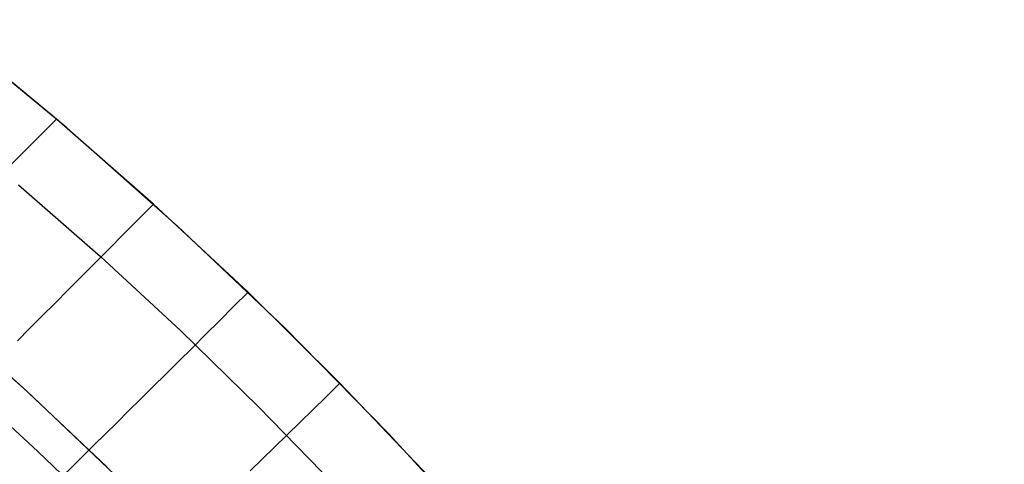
# Model space of a CAD drawing. Header units: millimetres. Extents: x -58 to 58, y -58 to 57.
# Tile 102 of 102: x 37 to 50, y 39 to 45. Entities that reach past the tile are written whole.
import ezdxf

# ---------------------------------------------------------------- set-up
doc = ezdxf.new("R2010")
doc.units = ezdxf.units.MM
doc.header["$MEASUREMENT"] = 0
doc.layers.add('Predefinito', color=5, linetype='Continuous')

msp = doc.modelspace()

# ---------------------------------------------------------------- linework, layer by layer
at = {"layer": 'Predefinito'}
for points in [[(49.961, 28.463), (48.949, 30.171), (47.878, 31.842), (46.751, 33.476), (45.567, 35.069), (44.33, 36.621), (43.039, 38.13), (41.698, 39.592), (40.306, 41.008), (38.867, 42.375), (37.381, 43.691), (35.851, 44.955), (34.278, 46.166), (32.664, 47.322), (31.011, 48.421), (29.321, 49.462), (27.596, 50.445), (25.839, 51.367), (24.05, 52.229), (22.233, 53.028), (20.39, 53.763), (18.522, 54.435)], [(46.395, 28.596), (45.38, 30.181), (44.312, 31.729), (43.19, 33.24), (42.017, 34.711), (40.794, 36.14), (39.522, 37.527), (38.203, 38.868), (36.839, 40.164), (35.431, 41.412), (33.98, 42.61), (32.489, 43.757), (30.96, 44.853), (29.393, 45.894), (27.791, 46.882), (26.157, 47.813), (24.491, 48.687), (22.796, 49.504), (21.073, 50.261), (19.326, 50.958)], [(36.733, 42.929), (37.831, 41.965), (38.904, 40.972), (39.952, 39.952), (40.972, 38.904), (41.965, 37.831), (42.929, 36.733), (43.864, 35.612), (44.768, 34.468), (45.641, 33.304), (46.482, 32.12), (47.29, 30.917), (48.066, 29.698), (48.807, 28.462)]]:
    msp.add_lwpolyline(points, dxfattribs=at)
for points in [[(43.232, 37.911, 30.001), (42.242, 39.011, 30), (41.046, 40.267, 30), (39.813, 41.487, 30), (38.544, 42.669, 30), (37.24, 43.811, 30), (35.928, 44.894, 30)], [(36.64, 43.206, 30.52), (36.836, 43.403, 30.337), (37.036, 43.605, 30.164), (37.24, 43.811, 30)], [(36.717, 40.836, 32.033), (36.881, 41.001, 31.796), (37.05, 41.17, 31.565), (37.223, 41.343, 31.342), (37.399, 41.52, 31.126), (37.58, 41.701, 30.918), (37.764, 41.886, 30.717), (37.953, 42.076, 30.525), (38.146, 42.269, 30.341), (38.343, 42.467, 30.166), (38.544, 42.669, 30)], [(36.661, 38.366, 34.777), (36.784, 38.487, 34.484), (36.911, 38.611, 34.196), (37.041, 38.74, 33.912), (37.174, 38.871, 33.633), (37.311, 39.006, 33.359), (37.452, 39.145, 33.09), (37.596, 39.288, 32.826), (37.744, 39.434, 32.568), (37.895, 39.584, 32.315), (38.05, 39.737, 32.069), (38.209, 39.895, 31.829), (38.372, 40.056, 31.596), (38.538, 40.221, 31.37), (38.708, 40.39, 31.151), (38.883, 40.563, 30.939), (39.061, 40.739, 30.735), (39.243, 40.92, 30.539), (39.429, 41.105, 30.351), (39.619, 41.294, 30.171), (39.813, 41.487, 30)], [(35.959, 40.954, 28.377), (36.791, 40.208, 28.4), (37.919, 39.146, 28.455)], [(39.842, 39.092, 31.415), (40.003, 39.248, 31.19), (40.167, 39.409, 30.973), (40.336, 39.573, 30.763), (40.508, 39.741, 30.56), (40.683, 39.912, 30.366), (40.863, 40.088, 30.179), (41.046, 40.267, 30)], [(36.245, 40.039, 28.784), (36.992, 39.35, 28.826), (37.726, 38.647, 28.885)]]:
    msp.add_polyline3d(points, dxfattribs=at)

doc.saveas('drawing.dxf')
